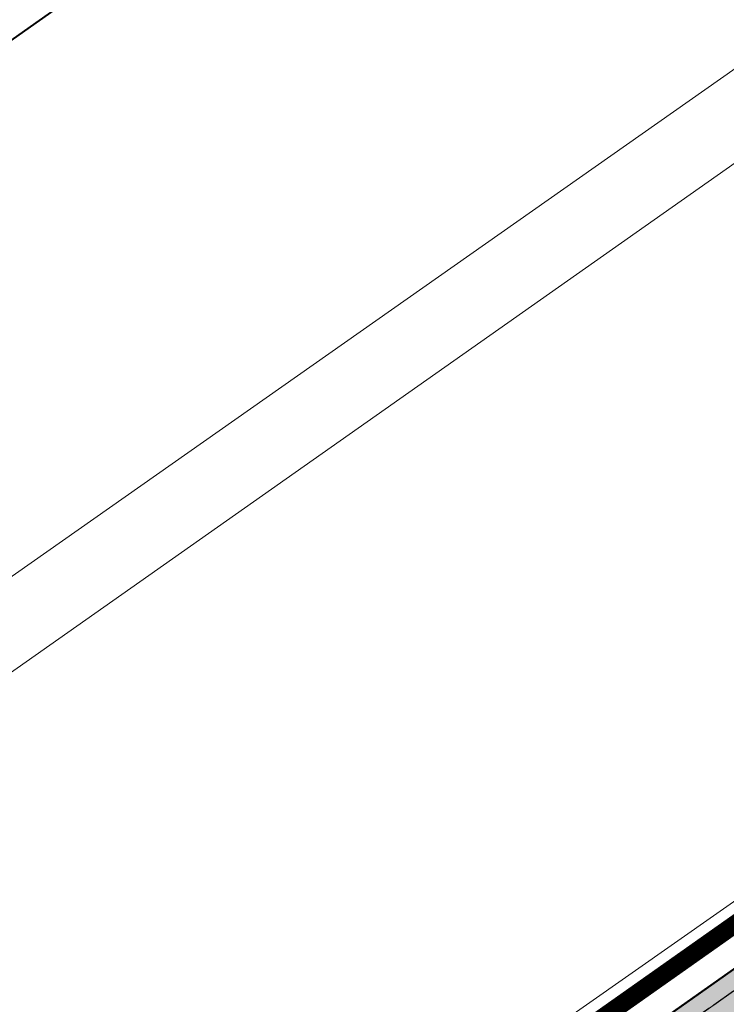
# Model space of a CAD drawing. Header units: metres. Extents: x 149090 to 149776, y 485756 to 486362.
# Tile 12 of 93: x 149431 to 149490, y 486153 to 486235. Entities that reach past the tile are written whole.
import ezdxf

# ---------------------------------------------------------------- set-up
doc = ezdxf.new("R2010")
doc.units = ezdxf.units.M
doc.header["$MEASUREMENT"] = 0
doc.linetypes.add('0.30-2.70 (0.10)', pattern=[3, 0.3, -2.7])
doc.linetypes.add('assen', pattern=[2.5, 2, -0.5])
for name, color, linetype, lineweight in [('BWR-alg-assenplan', 92, 'assen', 30), ('BWR-nieuw-belijning-030-270 streep dik 100', 51, '0.30-2.70 (0.10)', 0), ('TOP-L-topo objecten vlak', 7, 'Continuous', 0), ('WVB-alg-onderhoek', 7, 'Continuous', 30), ('WVB-alg-werkgrens', 6, 'Continuous', 53), ('WVB-pen-dik 035', 1, 'Continuous', 40), ('WVB-raster-20%', 254, 'Continuous', 30)]:
    doc.layers.add(name, color=color, linetype=linetype, lineweight=lineweight)

msp = doc.modelspace()

# ---------------------------------------------------------------- hatches: boundary and pattern name
at = {"layer": 'WVB-raster-20%'}
msp.add_hatch(color=256, dxfattribs=at).paths.add_polyline_path([(149534.523, 486182.712, 0.131652), (149536.18, 486184.7), (149538.479, 486189.674, -0.131652), (149540.136, 486191.662), (149546.61, 486196.227), (149544.881, 486198.679), (149537.75, 486193.65, 0.131652), (149536.093, 486191.662), (149533.794, 486186.688, -0.131652), (149532.137, 486184.7), (149169.264, 485928.814), (149170.993, 485926.362)])

# ---------------------------------------------------------------- linework, layer by layer
at = {"layer": 'BWR-alg-assenplan', "lineweight": 30}
msp.add_line((149533.658, 486183.938), (149170.129, 485927.588), dxfattribs=at)
at = {"layer": 'BWR-nieuw-belijning-030-270 streep dik 100', "color": 7, "linetype": '0.30-2.70 (0.10)', "const_width": 0.1, "flags": 128}
msp.add_lwpolyline([(149170.129, 485927.588), (149532.76, 486183.305)], dxfattribs=at)
at = {"layer": 'TOP-L-topo objecten vlak', "color": 7, "linetype": 'Continuous', "lineweight": 0, "flags": 128}
for points in [[(149485.428, 486271.873), (149504.06, 486239.97), (149265.94, 486072.81)], [(149299.19, 486026.96), (149270.02, 486067.46), (149506.88, 486234.07), (149532.35, 486190.29), (149299.19, 486026.96)], [(149270.02, 486067.46), (149299.19, 486026.96), (149532.35, 486190.29), (149506.88, 486234.07), (149270.02, 486067.46)]]:
    msp.add_lwpolyline(points, dxfattribs=at)
at = {"layer": 'WVB-alg-onderhoek', "lineweight": 40, "flags": 128}
msp.add_lwpolyline([(149266.051, 485765.994), (149768.655, 486120.415), (149603.259, 486354.964), (149100.655, 486000.543)], close=True, dxfattribs=at)
at = {"layer": 'WVB-alg-werkgrens', "linetype": 'Continuous', "ltscale": 2.5, "flags": 128}
msp.add_lwpolyline([(149167.538, 485931.262, 1.5, 1.5, 0), (149523.537, 486182.296, 1.5, 1.5, 0), (149526.941, 486188.846, 1.5, 1.5, 0), (149533.592, 486194.359, 1.5, 1.5, 0), (149535.844, 486199.502, 1.5, 1.5, 0), (149549.589, 486208.143, 1.5, 1.5, 0), (149558.959, 486191.889, 1.5, 1.5, 0), (149554.222, 486189.158, 1.5, 1.5, 0), (149553.224, 486190.893, 1.5, 1.5, 0.441336), (149551.781, 486191.211, 1.5, 1.5, 0), (149172.722, 485923.911, 1.5, 1.5, 0)], format="xyseb", dxfattribs=at)
at = {"layer": 'WVB-pen-dik 035'}
msp.add_line((149532.137, 486184.7), (149169.264, 485928.814), dxfattribs=at)
at = {"layer": 'WVB-raster-20%', "flags": 128}
msp.add_lwpolyline([(149534.523, 486182.712, 0.131652), (149536.18, 486184.7), (149538.479, 486189.674, -0.131652), (149540.136, 486191.662), (149546.61, 486196.227), (149544.881, 486198.679), (149537.75, 486193.65, 0.131652), (149536.093, 486191.662), (149533.794, 486186.688, -0.131652), (149532.137, 486184.7), (149169.264, 485928.814), (149170.993, 485926.362)], format="xyb", close=True, dxfattribs=at)

doc.saveas('drawing.dxf')
